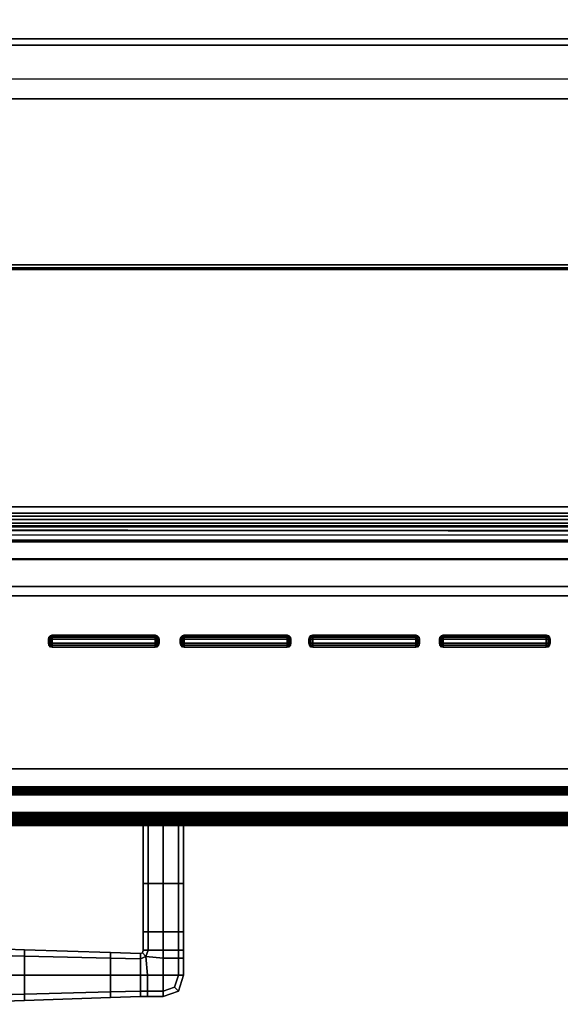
# Model space of a CAD drawing. Extents: x -12.4 to 12.4, y -12.9 to 12.
# Tile 12 of 22: x 2.1 to 5.8, y -12.8 to -6.1. Entities that reach past the tile are written whole.
import ezdxf

# ---------------------------------------------------------------- set-up
doc = ezdxf.new("R2010")
doc.units = 0
for name, color, linetype in [('BUTTON_6', 251, 'CONTINUOUS'), ('BUTTON_7', 251, 'CONTINUOUS'), ('BUTTON_8', 251, 'CONTINUOUS'), ('BUTTON_9', 251, 'CONTINUOUS'), ('DOOR_GASKET', 27, 'CONTINUOUS'), ('FACIA', 7, 'CONTINUOUS'), ('HANDLE', 251, 'CONTINUOUS'), ('KICK', 7, 'CONTINUOUS'), ('SHV878ZD3N_BODY_', 253, 'CONTINUOUS'), ('SHV878ZD3N_DOOR', 251, 'CONTINUOUS')]:
    doc.layers.add(name, color=color, linetype=linetype)

msp = doc.modelspace()

# ---------------------------------------------------------------- linework, layer by layer
at = {"layer": 'BUTTON_6'}
for points in [[(2.3318, -10.3165, 33.5885), (2.3294, -10.3293, 33.589), (2.3266, -10.3293, 33.5776), (2.3294, -10.316, 33.5776)], [(2.3266, -10.3293, 33.5776), (2.3294, -10.3293, 33.589), (2.3294, -10.3575, 33.589), (2.3266, -10.3575, 33.5776)], [(2.3411, -10.306, 33.5885), (2.3318, -10.3165, 33.5885), (2.3294, -10.316, 33.5776), (2.3407, -10.3033, 33.5776)], [(2.3318, -10.3165, 33.5885), (2.3411, -10.3165, 33.5976), (2.3407, -10.3292, 33.5999), (2.3294, -10.3293, 33.589)], [(2.3294, -10.3293, 33.589), (2.3407, -10.3292, 33.5999), (2.3407, -10.3575, 33.5999), (2.3294, -10.3575, 33.589)], [(2.3411, -10.306, 33.5885), (2.3411, -10.3165, 33.5976), (2.3318, -10.3165, 33.5885)], [(2.3411, -10.306, 33.5885), (2.3407, -10.3033, 33.5776), (2.3524, -10.3001, 33.5776), (2.3524, -10.3033, 33.589)], [(2.3411, -10.3165, 33.5976), (2.3524, -10.316, 33.5999), (2.3524, -10.3292, 33.6026), (2.3407, -10.3292, 33.5999)], [(2.3407, -10.3292, 33.5999), (2.3524, -10.3292, 33.6026), (2.3524, -10.3575, 33.6026), (2.3407, -10.3575, 33.5999)], [(2.3411, -10.3165, 33.5976), (2.3411, -10.306, 33.5885), (2.3524, -10.3033, 33.589), (2.3524, -10.316, 33.5999)], [(3.054, -10.3001, 33.5776), (3.054, -10.3033, 33.589), (2.3524, -10.3033, 33.589), (2.3524, -10.3001, 33.5776)], [(3.054, -10.3033, 33.589), (3.054, -10.316, 33.5999), (2.3524, -10.316, 33.5999), (2.3524, -10.3033, 33.589)], [(3.054, -10.316, 33.5999), (3.054, -10.3292, 33.6026), (2.3524, -10.3292, 33.6026), (2.3524, -10.316, 33.5999)], [(3.054, -10.3292, 33.6026), (3.054, -10.3575, 33.6026), (2.3524, -10.3575, 33.6026), (2.3524, -10.3292, 33.6026)], [(3.0652, -10.306, 33.5885), (3.054, -10.3033, 33.589), (3.054, -10.3001, 33.5776), (3.0657, -10.3033, 33.5776)], [(3.0652, -10.306, 33.5885), (3.0652, -10.3165, 33.5976), (3.054, -10.316, 33.5999), (3.054, -10.3033, 33.589)], [(3.0652, -10.3165, 33.5976), (3.0657, -10.3292, 33.5999), (3.054, -10.3292, 33.6026), (3.054, -10.316, 33.5999)], [(3.054, -10.3292, 33.6026), (3.0657, -10.3292, 33.5999), (3.0657, -10.3575, 33.5999), (3.054, -10.3575, 33.6026)], [(3.0745, -10.3165, 33.5885), (3.0652, -10.306, 33.5885), (3.0657, -10.3033, 33.5776), (3.0769, -10.316, 33.5776)], [(3.0652, -10.306, 33.5885), (3.0745, -10.3165, 33.5885), (3.0652, -10.3165, 33.5976)], [(3.0652, -10.3165, 33.5976), (3.0745, -10.3165, 33.5885), (3.0769, -10.3293, 33.589), (3.0657, -10.3292, 33.5999)], [(3.0657, -10.3292, 33.5999), (3.0769, -10.3293, 33.589), (3.0769, -10.3575, 33.589), (3.0657, -10.3575, 33.5999)], [(3.0745, -10.3165, 33.5885), (3.0769, -10.316, 33.5776), (3.0797, -10.3293, 33.5776), (3.0769, -10.3293, 33.589)], [(3.0769, -10.3293, 33.589), (3.0797, -10.3293, 33.5776), (3.0797, -10.3575, 33.5776), (3.0769, -10.3575, 33.589)], [(2.3318, -10.3703, 33.5886), (2.3294, -10.3708, 33.5777), (2.3266, -10.3575, 33.5776), (2.3294, -10.3575, 33.589)], [(2.3411, -10.3703, 33.5976), (2.3318, -10.3703, 33.5886), (2.3294, -10.3575, 33.589), (2.3407, -10.3575, 33.5999)], [(2.3318, -10.3703, 33.5886), (2.3411, -10.3808, 33.5886), (2.3407, -10.3835, 33.5777), (2.3294, -10.3708, 33.5777)], [(2.3318, -10.3703, 33.5886), (2.3411, -10.3703, 33.5976), (2.3411, -10.3808, 33.5886)], [(2.3411, -10.3703, 33.5976), (2.3407, -10.3575, 33.5999), (2.3524, -10.3575, 33.6026), (2.3524, -10.3708, 33.5999)], [(2.3411, -10.3808, 33.5886), (2.3524, -10.3835, 33.589), (2.3524, -10.3867, 33.5777), (2.3407, -10.3835, 33.5777)], [(2.3411, -10.3808, 33.5886), (2.3411, -10.3703, 33.5976), (2.3524, -10.3708, 33.5999), (2.3524, -10.3835, 33.589)], [(3.054, -10.3575, 33.6026), (3.054, -10.3708, 33.5999), (2.3524, -10.3708, 33.5999), (2.3524, -10.3575, 33.6026)], [(3.054, -10.3708, 33.5999), (3.054, -10.3835, 33.589), (2.3524, -10.3835, 33.589), (2.3524, -10.3708, 33.5999)], [(3.054, -10.3835, 33.589), (3.054, -10.3867, 33.5777), (2.3524, -10.3867, 33.5777), (2.3524, -10.3835, 33.589)], [(3.0652, -10.3703, 33.5976), (3.054, -10.3708, 33.5999), (3.054, -10.3575, 33.6026), (3.0657, -10.3575, 33.5999)], [(3.0652, -10.3703, 33.5976), (3.0652, -10.3808, 33.5886), (3.054, -10.3835, 33.589), (3.054, -10.3708, 33.5999)], [(3.0652, -10.3808, 33.5886), (3.0657, -10.3835, 33.5777), (3.054, -10.3867, 33.5777), (3.054, -10.3835, 33.589)], [(3.0745, -10.3703, 33.5886), (3.0652, -10.3703, 33.5976), (3.0657, -10.3575, 33.5999), (3.0769, -10.3575, 33.589)], [(3.0652, -10.3808, 33.5886), (3.0745, -10.3703, 33.5886), (3.0769, -10.3708, 33.5777), (3.0657, -10.3835, 33.5777)], [(3.0745, -10.3703, 33.5886), (3.0652, -10.3808, 33.5886), (3.0652, -10.3703, 33.5976)], [(3.0745, -10.3703, 33.5886), (3.0769, -10.3575, 33.589), (3.0797, -10.3575, 33.5776), (3.0769, -10.3708, 33.5777)]]:
    msp.add_3dface(points, dxfattribs=at)
at = {"layer": 'BUTTON_7'}
for points in [[(3.2297, -10.3165, 33.5885), (3.2273, -10.3293, 33.589), (3.2245, -10.3293, 33.5776), (3.2273, -10.316, 33.5776)], [(3.2245, -10.3293, 33.5776), (3.2273, -10.3293, 33.589), (3.2273, -10.3575, 33.589), (3.2245, -10.3575, 33.5776)], [(3.239, -10.306, 33.5885), (3.2297, -10.3165, 33.5885), (3.2273, -10.316, 33.5776), (3.2385, -10.3033, 33.5776)], [(3.2297, -10.3165, 33.5885), (3.239, -10.3165, 33.5976), (3.2385, -10.3292, 33.5999), (3.2273, -10.3293, 33.589)], [(3.2273, -10.3293, 33.589), (3.2385, -10.3292, 33.5999), (3.2385, -10.3575, 33.5999), (3.2273, -10.3575, 33.589)], [(3.239, -10.306, 33.5885), (3.239, -10.3165, 33.5976), (3.2297, -10.3165, 33.5885)], [(3.239, -10.306, 33.5885), (3.2385, -10.3033, 33.5776), (3.2502, -10.3001, 33.5776), (3.2502, -10.3033, 33.589)], [(3.239, -10.3165, 33.5976), (3.2502, -10.316, 33.5999), (3.2502, -10.3292, 33.6026), (3.2385, -10.3292, 33.5999)], [(3.2385, -10.3292, 33.5999), (3.2502, -10.3292, 33.6026), (3.2502, -10.3575, 33.6026), (3.2385, -10.3575, 33.5999)], [(3.239, -10.3165, 33.5976), (3.239, -10.306, 33.5885), (3.2502, -10.3033, 33.589), (3.2502, -10.316, 33.5999)], [(3.9518, -10.3001, 33.5776), (3.9518, -10.3033, 33.589), (3.2502, -10.3033, 33.589), (3.2502, -10.3001, 33.5776)], [(3.9518, -10.3033, 33.589), (3.9518, -10.316, 33.5999), (3.2502, -10.316, 33.5999), (3.2502, -10.3033, 33.589)], [(3.9518, -10.316, 33.5999), (3.9518, -10.3292, 33.6026), (3.2502, -10.3292, 33.6026), (3.2502, -10.316, 33.5999)], [(3.9518, -10.3292, 33.6026), (3.9518, -10.3575, 33.6026), (3.2502, -10.3575, 33.6026), (3.2502, -10.3292, 33.6026)], [(3.9631, -10.306, 33.5885), (3.9518, -10.3033, 33.589), (3.9518, -10.3001, 33.5776), (3.9635, -10.3033, 33.5776)], [(3.9631, -10.306, 33.5885), (3.9631, -10.3165, 33.5976), (3.9518, -10.316, 33.5999), (3.9518, -10.3033, 33.589)], [(3.9631, -10.3165, 33.5976), (3.9635, -10.3292, 33.5999), (3.9518, -10.3292, 33.6026), (3.9518, -10.316, 33.5999)], [(3.9518, -10.3292, 33.6026), (3.9635, -10.3292, 33.5999), (3.9635, -10.3575, 33.5999), (3.9518, -10.3575, 33.6026)], [(3.9724, -10.3165, 33.5885), (3.9631, -10.306, 33.5885), (3.9635, -10.3033, 33.5776), (3.9747, -10.316, 33.5776)], [(3.9631, -10.306, 33.5885), (3.9724, -10.3165, 33.5885), (3.9631, -10.3165, 33.5976)], [(3.9631, -10.3165, 33.5976), (3.9724, -10.3165, 33.5885), (3.9747, -10.3293, 33.589), (3.9635, -10.3292, 33.5999)], [(3.9635, -10.3292, 33.5999), (3.9747, -10.3293, 33.589), (3.9747, -10.3575, 33.589), (3.9635, -10.3575, 33.5999)], [(3.9724, -10.3165, 33.5885), (3.9747, -10.316, 33.5776), (3.9776, -10.3293, 33.5776), (3.9747, -10.3293, 33.589)], [(3.9747, -10.3293, 33.589), (3.9776, -10.3293, 33.5776), (3.9776, -10.3575, 33.5776), (3.9747, -10.3575, 33.589)], [(3.2297, -10.3703, 33.5886), (3.2273, -10.3708, 33.5777), (3.2245, -10.3575, 33.5776), (3.2273, -10.3575, 33.589)], [(3.239, -10.3703, 33.5976), (3.2297, -10.3703, 33.5886), (3.2273, -10.3575, 33.589), (3.2385, -10.3575, 33.5999)], [(3.2297, -10.3703, 33.5886), (3.239, -10.3808, 33.5886), (3.2385, -10.3835, 33.5777), (3.2273, -10.3708, 33.5777)], [(3.2297, -10.3703, 33.5886), (3.239, -10.3703, 33.5976), (3.239, -10.3808, 33.5886)], [(3.239, -10.3703, 33.5976), (3.2385, -10.3575, 33.5999), (3.2502, -10.3575, 33.6026), (3.2502, -10.3708, 33.5999)], [(3.239, -10.3808, 33.5886), (3.2502, -10.3835, 33.589), (3.2502, -10.3867, 33.5777), (3.2385, -10.3835, 33.5777)], [(3.239, -10.3808, 33.5886), (3.239, -10.3703, 33.5976), (3.2502, -10.3708, 33.5999), (3.2502, -10.3835, 33.589)], [(3.9518, -10.3575, 33.6026), (3.9518, -10.3708, 33.5999), (3.2502, -10.3708, 33.5999), (3.2502, -10.3575, 33.6026)], [(3.9518, -10.3708, 33.5999), (3.9518, -10.3835, 33.589), (3.2502, -10.3835, 33.589), (3.2502, -10.3708, 33.5999)], [(3.9518, -10.3835, 33.589), (3.9518, -10.3867, 33.5777), (3.2502, -10.3867, 33.5777), (3.2502, -10.3835, 33.589)], [(3.9631, -10.3703, 33.5976), (3.9518, -10.3708, 33.5999), (3.9518, -10.3575, 33.6026), (3.9635, -10.3575, 33.5999)], [(3.9631, -10.3703, 33.5976), (3.9631, -10.3808, 33.5886), (3.9518, -10.3835, 33.589), (3.9518, -10.3708, 33.5999)], [(3.9631, -10.3808, 33.5886), (3.9635, -10.3835, 33.5777), (3.9518, -10.3867, 33.5777), (3.9518, -10.3835, 33.589)], [(3.9724, -10.3703, 33.5886), (3.9631, -10.3703, 33.5976), (3.9635, -10.3575, 33.5999), (3.9747, -10.3575, 33.589)], [(3.9631, -10.3808, 33.5886), (3.9724, -10.3703, 33.5886), (3.9747, -10.3708, 33.5777), (3.9635, -10.3835, 33.5777)], [(3.9724, -10.3703, 33.5886), (3.9631, -10.3808, 33.5886), (3.9631, -10.3703, 33.5976)], [(3.9724, -10.3703, 33.5886), (3.9747, -10.3575, 33.589), (3.9776, -10.3575, 33.5776), (3.9747, -10.3708, 33.5777)]]:
    msp.add_3dface(points, dxfattribs=at)
at = {"layer": 'BUTTON_8'}
for points in [[(4.1061, -10.3165, 33.5885), (4.1037, -10.3293, 33.589), (4.1009, -10.3293, 33.5776), (4.1037, -10.316, 33.5776)], [(4.1009, -10.3293, 33.5776), (4.1037, -10.3293, 33.589), (4.1037, -10.3575, 33.589), (4.1009, -10.3575, 33.5776)], [(4.1154, -10.306, 33.5885), (4.1061, -10.3165, 33.5885), (4.1037, -10.316, 33.5776), (4.1149, -10.3033, 33.5776)], [(4.1061, -10.3165, 33.5885), (4.1154, -10.3165, 33.5976), (4.1149, -10.3292, 33.5999), (4.1037, -10.3293, 33.589)], [(4.1037, -10.3293, 33.589), (4.1149, -10.3292, 33.5999), (4.1149, -10.3575, 33.5999), (4.1037, -10.3575, 33.589)], [(4.1154, -10.306, 33.5885), (4.1154, -10.3165, 33.5976), (4.1061, -10.3165, 33.5885)], [(4.1154, -10.306, 33.5885), (4.1149, -10.3033, 33.5776), (4.1266, -10.3001, 33.5776), (4.1266, -10.3033, 33.589)], [(4.1154, -10.3165, 33.5976), (4.1266, -10.316, 33.5999), (4.1266, -10.3292, 33.6026), (4.1149, -10.3292, 33.5999)], [(4.1149, -10.3292, 33.5999), (4.1266, -10.3292, 33.6026), (4.1266, -10.3575, 33.6026), (4.1149, -10.3575, 33.5999)], [(4.1154, -10.3165, 33.5976), (4.1154, -10.306, 33.5885), (4.1266, -10.3033, 33.589), (4.1266, -10.316, 33.5999)], [(4.8283, -10.3001, 33.5776), (4.8283, -10.3033, 33.589), (4.1266, -10.3033, 33.589), (4.1266, -10.3001, 33.5776)], [(4.8283, -10.3033, 33.589), (4.8283, -10.316, 33.5999), (4.1266, -10.316, 33.5999), (4.1266, -10.3033, 33.589)], [(4.8283, -10.316, 33.5999), (4.8283, -10.3292, 33.6026), (4.1266, -10.3292, 33.6026), (4.1266, -10.316, 33.5999)], [(4.8283, -10.3292, 33.6026), (4.8283, -10.3575, 33.6026), (4.1266, -10.3575, 33.6026), (4.1266, -10.3292, 33.6026)], [(4.8395, -10.306, 33.5885), (4.8283, -10.3033, 33.589), (4.8283, -10.3001, 33.5776), (4.84, -10.3033, 33.5776)], [(4.8395, -10.306, 33.5885), (4.8395, -10.3165, 33.5976), (4.8283, -10.316, 33.5999), (4.8283, -10.3033, 33.589)], [(4.8395, -10.3165, 33.5976), (4.84, -10.3292, 33.5999), (4.8283, -10.3292, 33.6026), (4.8283, -10.316, 33.5999)], [(4.8283, -10.3292, 33.6026), (4.84, -10.3292, 33.5999), (4.84, -10.3575, 33.5999), (4.8283, -10.3575, 33.6026)], [(4.8488, -10.3165, 33.5885), (4.8395, -10.306, 33.5885), (4.84, -10.3033, 33.5776), (4.8512, -10.316, 33.5776)], [(4.8395, -10.306, 33.5885), (4.8488, -10.3165, 33.5885), (4.8395, -10.3165, 33.5976)], [(4.8395, -10.3165, 33.5976), (4.8488, -10.3165, 33.5885), (4.8512, -10.3293, 33.589), (4.84, -10.3292, 33.5999)], [(4.84, -10.3292, 33.5999), (4.8512, -10.3293, 33.589), (4.8512, -10.3575, 33.589), (4.84, -10.3575, 33.5999)], [(4.8488, -10.3165, 33.5885), (4.8512, -10.316, 33.5776), (4.854, -10.3293, 33.5776), (4.8512, -10.3293, 33.589)], [(4.8512, -10.3293, 33.589), (4.854, -10.3293, 33.5776), (4.854, -10.3575, 33.5776), (4.8512, -10.3575, 33.589)], [(4.1061, -10.3703, 33.5886), (4.1037, -10.3708, 33.5777), (4.1009, -10.3575, 33.5776), (4.1037, -10.3575, 33.589)], [(4.1154, -10.3703, 33.5976), (4.1061, -10.3703, 33.5886), (4.1037, -10.3575, 33.589), (4.1149, -10.3575, 33.5999)], [(4.1061, -10.3703, 33.5886), (4.1154, -10.3808, 33.5886), (4.1149, -10.3835, 33.5777), (4.1037, -10.3708, 33.5777)], [(4.1061, -10.3703, 33.5886), (4.1154, -10.3703, 33.5976), (4.1154, -10.3808, 33.5886)], [(4.1154, -10.3703, 33.5976), (4.1149, -10.3575, 33.5999), (4.1266, -10.3575, 33.6026), (4.1266, -10.3708, 33.5999)], [(4.1154, -10.3808, 33.5886), (4.1266, -10.3835, 33.589), (4.1266, -10.3867, 33.5777), (4.1149, -10.3835, 33.5777)], [(4.1154, -10.3808, 33.5886), (4.1154, -10.3703, 33.5976), (4.1266, -10.3708, 33.5999), (4.1266, -10.3835, 33.589)], [(4.8283, -10.3575, 33.6026), (4.8283, -10.3708, 33.5999), (4.1266, -10.3708, 33.5999), (4.1266, -10.3575, 33.6026)], [(4.8283, -10.3708, 33.5999), (4.8283, -10.3835, 33.589), (4.1266, -10.3835, 33.589), (4.1266, -10.3708, 33.5999)], [(4.8283, -10.3835, 33.589), (4.8283, -10.3867, 33.5777), (4.1266, -10.3867, 33.5777), (4.1266, -10.3835, 33.589)], [(4.8395, -10.3703, 33.5976), (4.8283, -10.3708, 33.5999), (4.8283, -10.3575, 33.6026), (4.84, -10.3575, 33.5999)], [(4.8395, -10.3703, 33.5976), (4.8395, -10.3808, 33.5886), (4.8283, -10.3835, 33.589), (4.8283, -10.3708, 33.5999)], [(4.8395, -10.3808, 33.5886), (4.84, -10.3835, 33.5777), (4.8283, -10.3867, 33.5777), (4.8283, -10.3835, 33.589)], [(4.8488, -10.3703, 33.5886), (4.8395, -10.3703, 33.5976), (4.84, -10.3575, 33.5999), (4.8512, -10.3575, 33.589)], [(4.8395, -10.3808, 33.5886), (4.8488, -10.3703, 33.5886), (4.8512, -10.3708, 33.5777), (4.84, -10.3835, 33.5777)], [(4.8488, -10.3703, 33.5886), (4.8395, -10.3808, 33.5886), (4.8395, -10.3703, 33.5976)], [(4.8488, -10.3703, 33.5886), (4.8512, -10.3575, 33.589), (4.854, -10.3575, 33.5776), (4.8512, -10.3708, 33.5777)]]:
    msp.add_3dface(points, dxfattribs=at)
at = {"layer": 'BUTTON_9'}
for points in [[(4.996, -10.3165, 33.5885), (4.9936, -10.3293, 33.589), (4.9908, -10.3293, 33.5776), (4.9936, -10.316, 33.5776)], [(4.9908, -10.3293, 33.5776), (4.9936, -10.3293, 33.589), (4.9936, -10.3575, 33.589), (4.9908, -10.3575, 33.5776)], [(5.0053, -10.306, 33.5885), (4.996, -10.3165, 33.5885), (4.9936, -10.316, 33.5776), (5.0048, -10.3033, 33.5776)], [(4.996, -10.3165, 33.5885), (5.0053, -10.3165, 33.5976), (5.0048, -10.3292, 33.5999), (4.9936, -10.3293, 33.589)], [(4.9936, -10.3293, 33.589), (5.0048, -10.3292, 33.5999), (5.0048, -10.3575, 33.5999), (4.9936, -10.3575, 33.589)], [(5.0053, -10.306, 33.5885), (5.0053, -10.3165, 33.5976), (4.996, -10.3165, 33.5885)], [(5.0053, -10.306, 33.5885), (5.0048, -10.3033, 33.5776), (5.0165, -10.3001, 33.5776), (5.0165, -10.3033, 33.589)], [(5.0053, -10.3165, 33.5976), (5.0165, -10.316, 33.5999), (5.0165, -10.3292, 33.6026), (5.0048, -10.3292, 33.5999)], [(5.0048, -10.3292, 33.5999), (5.0165, -10.3292, 33.6026), (5.0165, -10.3575, 33.6026), (5.0048, -10.3575, 33.5999)], [(5.0053, -10.3165, 33.5976), (5.0053, -10.306, 33.5885), (5.0165, -10.3033, 33.589), (5.0165, -10.316, 33.5999)], [(5.7182, -10.3001, 33.5776), (5.7182, -10.3033, 33.589), (5.0165, -10.3033, 33.589), (5.0165, -10.3001, 33.5776)], [(5.7182, -10.3033, 33.589), (5.7182, -10.316, 33.5999), (5.0165, -10.316, 33.5999), (5.0165, -10.3033, 33.589)], [(5.7182, -10.316, 33.5999), (5.7182, -10.3292, 33.6026), (5.0165, -10.3292, 33.6026), (5.0165, -10.316, 33.5999)], [(5.7182, -10.3292, 33.6026), (5.7182, -10.3575, 33.6026), (5.0165, -10.3575, 33.6026), (5.0165, -10.3292, 33.6026)], [(5.7294, -10.306, 33.5885), (5.7182, -10.3033, 33.589), (5.7182, -10.3001, 33.5776), (5.7299, -10.3033, 33.5776)], [(5.7294, -10.306, 33.5885), (5.7294, -10.3165, 33.5976), (5.7182, -10.316, 33.5999), (5.7182, -10.3033, 33.589)], [(5.7294, -10.3165, 33.5976), (5.7299, -10.3292, 33.5999), (5.7182, -10.3292, 33.6026), (5.7182, -10.316, 33.5999)], [(5.7182, -10.3292, 33.6026), (5.7299, -10.3292, 33.5999), (5.7299, -10.3575, 33.5999), (5.7182, -10.3575, 33.6026)], [(5.7387, -10.3165, 33.5885), (5.7294, -10.306, 33.5885), (5.7299, -10.3033, 33.5776), (5.7411, -10.316, 33.5776)], [(5.7294, -10.306, 33.5885), (5.7387, -10.3165, 33.5885), (5.7294, -10.3165, 33.5976)], [(5.7294, -10.3165, 33.5976), (5.7387, -10.3165, 33.5885), (5.7411, -10.3293, 33.589), (5.7299, -10.3292, 33.5999)], [(5.7299, -10.3292, 33.5999), (5.7411, -10.3293, 33.589), (5.7411, -10.3575, 33.589), (5.7299, -10.3575, 33.5999)], [(5.7387, -10.3165, 33.5885), (5.7411, -10.316, 33.5776), (5.7439, -10.3293, 33.5776), (5.7411, -10.3293, 33.589)], [(5.7411, -10.3293, 33.589), (5.7439, -10.3293, 33.5776), (5.7439, -10.3575, 33.5776), (5.7411, -10.3575, 33.589)], [(4.996, -10.3703, 33.5886), (4.9936, -10.3708, 33.5777), (4.9908, -10.3575, 33.5776), (4.9936, -10.3575, 33.589)], [(5.0053, -10.3703, 33.5976), (4.996, -10.3703, 33.5886), (4.9936, -10.3575, 33.589), (5.0048, -10.3575, 33.5999)], [(4.996, -10.3703, 33.5886), (5.0053, -10.3808, 33.5886), (5.0048, -10.3835, 33.5777), (4.9936, -10.3708, 33.5777)], [(4.996, -10.3703, 33.5886), (5.0053, -10.3703, 33.5976), (5.0053, -10.3808, 33.5886)], [(5.0053, -10.3703, 33.5976), (5.0048, -10.3575, 33.5999), (5.0165, -10.3575, 33.6026), (5.0165, -10.3708, 33.5999)], [(5.0053, -10.3808, 33.5886), (5.0165, -10.3835, 33.589), (5.0165, -10.3867, 33.5777), (5.0048, -10.3835, 33.5777)], [(5.0053, -10.3808, 33.5886), (5.0053, -10.3703, 33.5976), (5.0165, -10.3708, 33.5999), (5.0165, -10.3835, 33.589)], [(5.7182, -10.3575, 33.6026), (5.7182, -10.3708, 33.5999), (5.0165, -10.3708, 33.5999), (5.0165, -10.3575, 33.6026)], [(5.7182, -10.3708, 33.5999), (5.7182, -10.3835, 33.589), (5.0165, -10.3835, 33.589), (5.0165, -10.3708, 33.5999)], [(5.7182, -10.3835, 33.589), (5.7182, -10.3867, 33.5777), (5.0165, -10.3867, 33.5777), (5.0165, -10.3835, 33.589)], [(5.7294, -10.3703, 33.5976), (5.7182, -10.3708, 33.5999), (5.7182, -10.3575, 33.6026), (5.7299, -10.3575, 33.5999)], [(5.7294, -10.3703, 33.5976), (5.7294, -10.3808, 33.5886), (5.7182, -10.3835, 33.589), (5.7182, -10.3708, 33.5999)], [(5.7294, -10.3808, 33.5886), (5.7299, -10.3835, 33.5777), (5.7182, -10.3867, 33.5777), (5.7182, -10.3835, 33.589)], [(5.7387, -10.3703, 33.5886), (5.7294, -10.3703, 33.5976), (5.7299, -10.3575, 33.5999), (5.7411, -10.3575, 33.589)], [(5.7294, -10.3808, 33.5886), (5.7387, -10.3703, 33.5886), (5.7411, -10.3708, 33.5777), (5.7299, -10.3835, 33.5777)], [(5.7387, -10.3703, 33.5886), (5.7294, -10.3808, 33.5886), (5.7294, -10.3703, 33.5976)], [(5.7387, -10.3703, 33.5886), (5.7411, -10.3575, 33.589), (5.7439, -10.3575, 33.5776), (5.7411, -10.3708, 33.5777)]]:
    msp.add_3dface(points, dxfattribs=at)
at = {"layer": 'DOOR_GASKET'}
for points in [[(11.6124, -9.4702, 6.226), (11.6133, -9.4278, 33.6901), (-11.6158, -9.4278, 33.6901), (-11.6151, -9.4702, 6.226)], [(11.3351, -9.4905, 33.6901), (-11.3336, -9.4907, 33.6901), (-11.6158, -9.4278, 33.6901), (11.6133, -9.4278, 33.6901)], [(11.5982, -9.6191, 6.226), (11.6124, -9.4702, 6.226), (-11.6151, -9.4702, 6.226), (-11.6043, -9.6188, 6.226)], [(11.3351, -9.4905, 33.6901), (11.3351, -9.5137, 33.7208), (-11.3336, -9.5138, 33.7208), (-11.3336, -9.4907, 33.6901)], [(11.3351, -9.5137, 33.7208), (11.3351, -9.5627, 33.9723), (-11.3336, -9.5629, 33.9723), (-11.3336, -9.5138, 33.7208)], [(11.5988, -9.6543, 33.6901), (-11.6013, -9.6543, 33.6901), (-11.3336, -9.5566, 33.6901), (11.6024, -9.6054, 33.6901)], [(11.3349, -9.5392, 33.7208), (11.3349, -9.5564, 33.6901), (-11.3336, -9.5566, 33.6901), (-11.3336, -9.5393, 33.7208)], [(-11.3336, -9.5393, 33.7208), (-11.3336, -9.5883, 33.9723), (11.3349, -9.5882, 33.9723), (11.3349, -9.5392, 33.7208)], [(11.3349, -9.5564, 33.6901), (11.6024, -9.6054, 33.6901), (-11.3336, -9.5566, 33.6901)], [(11.3349, -9.5882, 33.9723), (-11.3336, -9.5883, 33.9723), (-11.3336, -9.5629, 33.9723), (11.3351, -9.5627, 33.9723)], [(-11.6006, -9.6658, 6.2261), (11.5934, -9.6658, 6.2261), (11.5982, -9.6191, 6.226), (-11.6043, -9.6188, 6.226)], [(-11.6013, -9.6543, 33.6901), (11.5988, -9.6543, 33.6901), (11.1602, -9.6545, 33.2009), (-11.1624, -9.6545, 33.2009)], [(11.1556, -9.6658, 6.3214), (11.5934, -9.6658, 6.2261), (-11.6006, -9.6658, 6.2261), (-11.1624, -9.6658, 6.3214)], [(11.1602, -9.6545, 33.2009), (11.1747, -9.7817, 33.2), (-11.1768, -9.7817, 33.2), (-11.1624, -9.6545, 33.2009)], [(-11.1624, -9.6658, 6.3214), (-11.1768, -9.7854, 6.3214), (11.1657, -9.7854, 6.3214), (11.1556, -9.6658, 6.3214)], [(11.6148, -9.7817, 33.6891), (11.6148, -9.9696, 33.6891), (-11.6168, -9.9696, 33.6891), (-11.6168, -9.7817, 33.6891)], [(11.1747, -9.7817, 33.2), (11.6148, -9.7817, 33.6891), (-11.6168, -9.7817, 33.6891), (-11.1768, -9.7817, 33.2)], [(-11.6168, -9.7854, 6.3214), (-11.6168, -9.9696, 6.3214), (11.5998, -9.9696, 6.3214), (11.6055, -9.7846, 6.3214)], [(-11.1768, -9.7854, 6.3214), (-11.6168, -9.7854, 6.3214), (11.6055, -9.7846, 6.3214), (11.1657, -9.7854, 6.3214)], [(-11.6168, -9.9696, 33.6891), (11.6148, -9.9696, 33.6891), (11.5998, -9.9696, 6.3214), (-11.6168, -9.9696, 6.3214)]]:
    msp.add_3dface(points, dxfattribs=at)
at = {"layer": 'FACIA'}
for points in [[(-8.7051, -11.5497, 6.2587), (8.7051, -11.5497, 6.2587), (8.7051, -11.2126, 6.2583), (-8.7051, -11.2126, 6.2583)], [(-8.7051, -11.5109, 33.5544), (-8.7051, -11.2126, 33.5541), (8.7051, -11.2126, 33.5541), (8.7051, -11.5109, 33.5544)], [(8.7051, -11.2126, 33.5541), (-8.7051, -11.2126, 33.5541), (-8.7051, -11.2126, 6.2583), (8.7051, -11.2126, 6.2583)], [(-8.488, -11.3423, 30.5602), (-8.4998, -11.35, 30.5724), (8.4998, -11.35, 30.5724), (8.488, -11.3423, 30.5602)], [(-8.4739, -11.3375, 30.5471), (-8.488, -11.3423, 30.5602), (8.488, -11.3423, 30.5602), (8.4739, -11.3375, 30.5471)], [(-8.4576, -11.3358, 30.5331), (-8.4739, -11.3375, 30.5471), (8.4739, -11.3375, 30.5471), (8.4576, -11.3358, 30.5331)], [(-8.4397, -11.3372, 30.5189), (-8.4576, -11.3358, 30.5331), (8.4576, -11.3358, 30.5331), (8.4397, -11.3372, 30.5189)], [(-8.4207, -11.3417, 30.5048), (-8.4397, -11.3372, 30.5189), (8.4397, -11.3372, 30.5189), (8.4207, -11.3417, 30.5048)], [(-7.9327, -11.5511, 30.0171), (-8.4207, -11.3417, 30.5048), (8.4207, -11.3417, 30.5048), (7.9327, -11.5511, 30.0171)], [(-8.5085, -11.3603, 30.5829), (-8.6594, -11.5263, 30.7224), (8.6594, -11.5263, 30.7224), (8.5085, -11.3603, 30.5829)], [(-8.6594, -11.5571, 9.0908), (-8.5085, -11.3912, 9.2297), (8.5085, -11.3912, 9.2297), (8.6594, -11.5571, 9.0908)], [(-8.4998, -11.35, 30.5724), (-8.5085, -11.3603, 30.5829), (8.5085, -11.3603, 30.5829), (8.4998, -11.35, 30.5724)], [(-8.5085, -11.3912, 9.2297), (-8.4998, -11.3809, 9.2402), (8.4998, -11.3809, 9.2402), (8.5085, -11.3912, 9.2297)], [(-8.4998, -11.3809, 9.2402), (-8.488, -11.3731, 9.2524), (8.488, -11.3731, 9.2524), (8.4998, -11.3809, 9.2402)], [(-8.488, -11.3731, 9.2524), (-8.4739, -11.3683, 9.2655), (8.4739, -11.3683, 9.2655), (8.488, -11.3731, 9.2524)], [(-8.4739, -11.3683, 9.2655), (-8.4576, -11.3666, 9.2794), (8.4576, -11.3666, 9.2794), (8.4739, -11.3683, 9.2655)], [(-8.4576, -11.3666, 9.2794), (-8.4397, -11.368, 9.2936), (8.4397, -11.368, 9.2936), (8.4576, -11.3666, 9.2794)], [(-8.4397, -11.368, 9.2936), (-8.4207, -11.3724, 9.3078), (8.4207, -11.3724, 9.3078), (8.4397, -11.368, 9.2936)], [(-8.4207, -11.3724, 9.3078), (-7.9327, -11.5804, 9.7961), (7.9327, -11.5804, 9.7961), (8.4207, -11.3724, 9.3078)], [(-8.7051, -11.5238, 33.5527), (-8.7051, -11.5109, 33.5544), (8.7051, -11.5109, 33.5544), (8.7051, -11.5238, 33.5527)], [(-8.7051, -11.536, 33.5477), (-8.7051, -11.5238, 33.5527), (8.7051, -11.5238, 33.5527), (8.7051, -11.536, 33.5477)], [(-8.7051, -11.5463, 33.5398), (-8.7051, -11.536, 33.5477), (8.7051, -11.536, 33.5477), (8.7051, -11.5463, 33.5398)], [(-8.7051, -11.5542, 33.5295), (-8.7051, -11.5463, 33.5398), (8.7051, -11.5463, 33.5398), (8.7051, -11.5542, 33.5295)], [(-8.6837, -11.5458, 30.7455), (-8.6928, -11.5539, 30.7593), (8.6928, -11.5539, 30.7593), (8.6837, -11.5458, 30.7455)], [(-8.6724, -11.5363, 30.733), (-8.6837, -11.5458, 30.7455), (8.6837, -11.5458, 30.7455), (8.6724, -11.5363, 30.733)], [(-8.6594, -11.5263, 30.7224), (-8.6724, -11.5363, 30.733), (8.6724, -11.5363, 30.733), (8.6594, -11.5263, 30.7224)], [(-8.7051, -11.5497, 6.2587), (-8.7051, -11.5626, 6.2604), (8.7051, -11.5626, 6.2604), (8.7051, -11.5497, 6.2587)], [(-8.7051, -11.5593, 33.5173), (-8.7051, -11.5542, 33.5295), (8.7051, -11.5542, 33.5295), (8.7051, -11.5593, 33.5173)], [(-8.7051, -11.561, 33.5045), (-8.7051, -11.5593, 33.5173), (8.7051, -11.5593, 33.5173), (8.7051, -11.561, 33.5045)], [(-8.7051, -11.561, 33.5045), (8.7051, -11.561, 33.5045), (8.7051, -11.5648, 30.8045), (-8.7051, -11.5648, 30.8045)], [(-8.7051, -11.5626, 6.2604), (-8.7051, -11.5748, 6.2654), (8.7051, -11.5748, 6.2654), (8.7051, -11.5626, 6.2604)], [(-8.7037, -11.5637, 30.7894), (-8.7051, -11.5648, 30.8045), (8.7051, -11.5648, 30.8045), (8.7037, -11.5637, 30.7894)], [(-8.7051, -11.5748, 6.2654), (-8.7051, -11.585, 6.2734), (8.7051, -11.585, 6.2734), (8.7051, -11.5748, 6.2654)], [(-8.7051, -11.585, 6.2734), (-8.7051, -11.5929, 6.2837), (8.7051, -11.5929, 6.2837), (8.7051, -11.585, 6.2734)], [(-8.7051, -11.5929, 6.2837), (-8.7051, -11.598, 6.2959), (8.7051, -11.598, 6.2959), (8.7051, -11.5929, 6.2837)], [(-8.7051, -11.5958, 9.0087), (-8.7037, -11.5946, 9.0238), (8.7037, -11.5946, 9.0238), (8.7051, -11.5958, 9.0087)], [(-8.7051, -11.5958, 9.0087), (8.7051, -11.5958, 9.0087), (8.7051, -11.5996, 6.3087), (-8.7051, -11.5996, 6.3087)], [(-8.7051, -11.598, 6.2959), (-8.7051, -11.5996, 6.3087), (8.7051, -11.5996, 6.3087), (8.7051, -11.598, 6.2959)], [(-8.6995, -11.5601, 30.774), (-8.7037, -11.5637, 30.7894), (8.7037, -11.5637, 30.7894), (8.6995, -11.5601, 30.774)], [(-8.7037, -11.5946, 9.0238), (-8.6995, -11.591, 9.0392), (8.6995, -11.591, 9.0392), (8.7037, -11.5946, 9.0238)], [(-8.6928, -11.5539, 30.7593), (-8.6995, -11.5601, 30.774), (8.6995, -11.5601, 30.774), (8.6928, -11.5539, 30.7593)], [(-8.6995, -11.591, 9.0392), (-8.6928, -11.5848, 9.0539), (8.6928, -11.5848, 9.0539), (8.6995, -11.591, 9.0392)], [(-8.6928, -11.5848, 9.0539), (-8.6837, -11.5767, 9.0677), (8.6837, -11.5767, 9.0677), (8.6928, -11.5848, 9.0539)], [(-8.6837, -11.5767, 9.0677), (-8.6724, -11.5671, 9.0802), (8.6724, -11.5671, 9.0802), (8.6837, -11.5767, 9.0677)], [(-8.6724, -11.5671, 9.0802), (-8.6594, -11.5571, 9.0908), (8.6594, -11.5571, 9.0908), (8.6724, -11.5671, 9.0802)], [(-7.9243, -11.557, 30.0019), (-7.9327, -11.5511, 30.0171), (7.9327, -11.5511, 30.0171), (7.9243, -11.557, 30.0019)], [(-7.9327, -11.5804, 9.7961), (-7.9243, -11.5862, 9.8113), (7.9243, -11.5862, 9.8113), (7.9327, -11.5804, 9.7961)], [(-7.9173, -11.5619, 29.9862), (-7.9243, -11.557, 30.0019), (7.9243, -11.557, 30.0019), (7.9173, -11.5619, 29.9862)], [(-7.9243, -11.5862, 9.8113), (-7.9173, -11.5911, 9.827), (7.9173, -11.5911, 9.827), (7.9243, -11.5862, 9.8113)], [(-7.9118, -11.5658, 29.9701), (-7.9173, -11.5619, 29.9862), (7.9173, -11.5619, 29.9862), (7.9118, -11.5658, 29.9701)], [(-7.9173, -11.5911, 9.827), (-7.9118, -11.595, 9.8431), (7.9118, -11.595, 9.8431), (7.9173, -11.5911, 9.827)], [(-7.9078, -11.5686, 29.9538), (-7.9118, -11.5658, 29.9701), (7.9118, -11.5658, 29.9701), (7.9078, -11.5686, 29.9538)], [(-7.9118, -11.595, 9.8431), (-7.9078, -11.5977, 9.8595), (7.9078, -11.5977, 9.8595), (7.9118, -11.595, 9.8431)], [(-7.9054, -11.5703, 29.9373), (-7.9078, -11.5686, 29.9538), (7.9078, -11.5686, 29.9538), (7.9054, -11.5703, 29.9373)], [(-7.9078, -11.5977, 9.8595), (-7.9054, -11.5994, 9.8759), (7.9054, -11.5994, 9.8759), (7.9078, -11.5977, 9.8595)], [(-7.9046, -11.5709, 29.9211), (-7.9054, -11.5703, 29.9373), (7.9054, -11.5703, 29.9373), (7.9046, -11.5709, 29.9211)], [(-7.9054, -11.5994, 9.8759), (-7.9046, -11.5999, 9.8921), (7.9046, -11.5999, 9.8921), (7.9054, -11.5994, 9.8759)], [(-7.9046, -11.5999, 9.8921), (-7.9046, -11.5709, 29.9211), (7.9046, -11.5709, 29.9211), (7.9046, -11.5999, 9.8921)]]:
    msp.add_3dface(points, dxfattribs=at)
at = {"layer": 'HANDLE'}
for points in [[(3.0056, -11.5628, 32.1061), (2.9712, -11.5628, 32.221), (2.9712, -11.9959, 32.221), (3.0056, -11.9959, 32.1061)], [(3.0056, -11.5628, 32.3359), (3.0056, -11.9959, 32.3359), (2.9712, -11.9959, 32.221), (2.9712, -11.5628, 32.221)], [(3.0056, -11.5628, 32.1061), (3.0056, -11.9959, 32.1061), (3.1087, -11.9959, 32.0678), (3.1087, -11.5628, 32.0678)], [(3.0056, -11.5628, 32.3359), (3.1087, -11.5628, 32.3742), (3.1087, -11.9959, 32.3742), (3.0056, -11.9959, 32.3359)], [(3.2118, -11.5628, 32.1061), (3.1087, -11.5628, 32.0678), (3.1087, -11.9959, 32.0678), (3.2118, -11.9959, 32.1061)], [(3.2118, -11.5628, 32.3359), (3.2118, -11.9959, 32.3359), (3.1087, -11.9959, 32.3742), (3.1087, -11.5628, 32.3742)], [(3.2118, -11.5628, 32.3359), (3.2462, -11.5628, 32.221), (3.2462, -11.9959, 32.221), (3.2118, -11.9959, 32.3359)], [(3.2118, -11.5628, 32.1061), (3.2118, -11.9959, 32.1061), (3.2462, -11.9959, 32.221), (3.2462, -11.5628, 32.221)], [(3.0056, -12.3262, 32.3359), (2.9712, -12.3262, 32.221), (2.9712, -11.9959, 32.221), (3.0056, -11.9959, 32.3359)], [(3.0056, -12.3262, 32.1061), (3.0056, -11.9959, 32.1061), (2.9712, -11.9959, 32.221), (2.9712, -12.3262, 32.221)], [(3.0056, -12.3262, 32.1061), (3.1087, -12.3262, 32.0678), (3.1087, -11.9959, 32.0678), (3.0056, -11.9959, 32.1061)], [(3.0056, -12.3262, 32.3359), (3.0056, -11.9959, 32.3359), (3.1087, -11.9959, 32.3742), (3.1087, -12.3262, 32.3742)], [(3.2118, -12.3262, 32.1061), (3.2118, -11.9959, 32.1061), (3.1087, -11.9959, 32.0678), (3.1087, -12.3262, 32.0678)], [(3.2118, -12.3262, 32.3359), (3.1087, -12.3262, 32.3742), (3.1087, -11.9959, 32.3742), (3.2118, -11.9959, 32.3359)], [(3.2118, -12.3262, 32.1061), (3.2462, -12.3262, 32.221), (3.2462, -11.9959, 32.221), (3.2118, -11.9959, 32.1061)], [(3.2118, -12.3262, 32.3359), (3.2118, -11.9959, 32.3359), (3.2462, -11.9959, 32.221), (3.2462, -12.3262, 32.221)], [(3.0056, -12.3262, 32.1061), (2.9712, -12.3262, 32.221), (2.9712, -12.4511, 32.221), (3.0056, -12.4511, 32.1061)], [(3.0056, -12.3262, 32.3359), (3.0056, -12.4511, 32.3359), (2.9712, -12.4511, 32.221), (2.9712, -12.3262, 32.221)], [(3.0056, -12.3262, 32.1061), (3.0056, -12.4511, 32.1061), (3.1087, -12.4511, 32.0678), (3.1087, -12.3262, 32.0678)], [(3.0056, -12.3262, 32.3359), (3.1087, -12.3262, 32.3742), (3.1087, -12.4511, 32.3742), (3.0056, -12.4511, 32.3359)], [(3.2118, -12.3262, 32.1061), (3.1087, -12.3262, 32.0678), (3.1087, -12.4511, 32.0678), (3.2118, -12.4511, 32.1061)], [(3.2118, -12.3262, 32.3359), (3.2118, -12.4511, 32.3359), (3.1087, -12.4511, 32.3742), (3.1087, -12.3262, 32.3742)], [(3.2118, -12.3262, 32.3359), (3.2462, -12.3262, 32.221), (3.2462, -12.4511, 32.221), (3.2118, -12.4511, 32.3359)], [(3.2118, -12.3262, 32.1061), (3.2118, -12.4511, 32.1061), (3.2462, -12.4511, 32.221), (3.2462, -12.3262, 32.221)], [(1.4101, -12.4704, 32.3671), (1.4101, -12.4205, 32.221), (2.1637, -12.4467, 32.221), (2.1637, -12.49, 32.347)], [(1.4101, -12.4704, 32.0749), (2.1637, -12.49, 32.095), (2.1637, -12.4467, 32.221), (1.4101, -12.4205, 32.221)], [(1.4101, -12.4704, 32.0749), (1.4101, -12.6199, 32.0262), (2.1637, -12.6199, 32.053), (2.1637, -12.49, 32.095)], [(1.4101, -12.4704, 32.3671), (2.1637, -12.49, 32.347), (2.1637, -12.6199, 32.389), (1.4101, -12.6199, 32.4158)], [(2.7478, -12.5049, 32.1033), (2.7478, -12.4666, 32.221), (2.1637, -12.4467, 32.221), (2.1637, -12.49, 32.095)], [(2.7478, -12.5049, 32.3387), (2.1637, -12.49, 32.347), (2.1637, -12.4467, 32.221), (2.7478, -12.4666, 32.221)], [(2.7478, -12.5049, 32.3387), (2.7478, -12.4666, 32.221), (2.9539, -12.4732, 32.221), (2.9539, -12.5099, 32.3359)], [(2.7478, -12.5049, 32.1033), (2.9539, -12.5099, 32.1061), (2.9539, -12.4732, 32.221), (2.7478, -12.4666, 32.221)], [(2.9904, -12.4932, 32.0923), (2.9669, -12.4677, 32.221), (2.9539, -12.4732, 32.221), (2.9539, -12.5099, 32.1061)], [(2.9904, -12.4932, 32.3497), (2.9539, -12.5099, 32.3359), (2.9539, -12.4732, 32.221), (2.9669, -12.4677, 32.221)], [(2.9904, -12.4932, 32.3497), (2.9669, -12.4677, 32.221), (2.9712, -12.4511, 32.221), (3.0056, -12.4511, 32.3359)], [(2.9904, -12.4932, 32.0923), (3.0056, -12.4511, 32.1061), (2.9712, -12.4511, 32.221), (2.9669, -12.4677, 32.221)], [(2.9904, -12.4932, 32.0923), (3.1087, -12.5044, 32.0678), (3.1087, -12.4511, 32.0678), (3.0056, -12.4511, 32.1061)], [(2.9904, -12.4932, 32.3497), (3.0056, -12.4511, 32.3359), (3.1087, -12.4511, 32.3742), (3.1087, -12.5044, 32.3742)], [(3.2118, -12.5044, 32.1061), (3.2118, -12.4511, 32.1061), (3.1087, -12.4511, 32.0678), (3.1087, -12.5044, 32.0678)], [(3.2118, -12.5044, 32.3359), (3.1087, -12.5044, 32.3742), (3.1087, -12.4511, 32.3742), (3.2118, -12.4511, 32.3359)], [(3.2118, -12.5044, 32.1061), (3.2462, -12.5044, 32.221), (3.2462, -12.4511, 32.221), (3.2118, -12.4511, 32.1061)], [(3.2118, -12.5044, 32.3359), (3.2118, -12.4511, 32.3359), (3.2462, -12.4511, 32.221), (3.2462, -12.5044, 32.221)], [(2.7478, -12.5049, 32.1033), (2.1637, -12.49, 32.095), (2.1637, -12.6199, 32.053), (2.7478, -12.6199, 32.0641)], [(2.7478, -12.5049, 32.3387), (2.7478, -12.6199, 32.3779), (2.1637, -12.6199, 32.389), (2.1637, -12.49, 32.347)], [(2.7478, -12.5049, 32.1033), (2.7478, -12.6199, 32.0641), (2.9539, -12.6199, 32.0678), (2.9539, -12.5099, 32.1061)], [(2.7478, -12.5049, 32.3387), (2.9539, -12.5099, 32.3359), (2.9539, -12.6199, 32.3742), (2.7478, -12.6199, 32.3779)], [(2.9904, -12.4932, 32.0923), (2.9539, -12.5099, 32.1061), (2.9539, -12.6199, 32.0678), (3.0013, -12.6199, 32.0678)], [(2.9904, -12.4932, 32.3497), (3.0013, -12.6199, 32.3742), (2.9539, -12.6199, 32.3742), (2.9539, -12.5099, 32.3359)], [(2.9904, -12.4932, 32.0923), (3.0013, -12.6199, 32.0678), (3.1087, -12.6199, 32.0678), (3.1087, -12.5044, 32.0678)], [(2.9904, -12.4932, 32.3497), (3.1087, -12.5044, 32.3742), (3.1087, -12.6199, 32.3742), (3.0013, -12.6199, 32.3742)], [(3.2118, -12.5044, 32.1061), (3.1087, -12.5044, 32.0678), (3.1087, -12.6199, 32.0678), (3.2118, -12.6199, 32.1061)], [(3.2118, -12.5044, 32.3359), (3.2118, -12.6199, 32.3359), (3.1087, -12.6199, 32.3742), (3.1087, -12.5044, 32.3742)], [(3.2118, -12.5044, 32.3359), (3.2462, -12.5044, 32.221), (3.2462, -12.6199, 32.221), (3.2118, -12.6199, 32.3359)], [(3.2118, -12.5044, 32.1061), (3.2118, -12.6199, 32.1061), (3.2462, -12.6199, 32.221), (3.2462, -12.5044, 32.221)], [(1.4101, -12.7695, 32.0749), (2.1637, -12.7498, 32.095), (2.1637, -12.6199, 32.053), (1.4101, -12.6199, 32.0262)], [(1.4101, -12.7695, 32.3671), (1.4101, -12.6199, 32.4158), (2.1637, -12.6199, 32.389), (2.1637, -12.7498, 32.347)], [(2.7478, -12.7349, 32.1033), (2.7478, -12.6199, 32.0641), (2.1637, -12.6199, 32.053), (2.1637, -12.7498, 32.095)], [(2.7478, -12.7349, 32.3387), (2.1637, -12.7498, 32.347), (2.1637, -12.6199, 32.389), (2.7478, -12.6199, 32.3779)], [(2.7478, -12.7349, 32.1033), (2.9539, -12.7299, 32.1061), (2.9539, -12.6199, 32.0678), (2.7478, -12.6199, 32.0641)], [(2.7478, -12.7349, 32.3387), (2.7478, -12.6199, 32.3779), (2.9539, -12.6199, 32.3742), (2.9539, -12.7299, 32.3359)], [(3.0013, -12.7299, 32.1061), (3.0013, -12.6199, 32.0678), (2.9539, -12.6199, 32.0678), (2.9539, -12.7299, 32.1061)], [(3.0013, -12.7299, 32.3359), (2.9539, -12.7299, 32.3359), (2.9539, -12.6199, 32.3742), (3.0013, -12.6199, 32.3742)], [(3.0013, -12.7299, 32.1061), (3.1087, -12.7299, 32.1061), (3.1087, -12.6199, 32.0678), (3.0013, -12.6199, 32.0678)], [(3.0013, -12.7299, 32.3359), (3.0013, -12.6199, 32.3742), (3.1087, -12.6199, 32.3742), (3.1087, -12.7299, 32.3359)], [(3.1851, -12.7014, 32.1359), (3.2118, -12.6199, 32.1061), (3.1087, -12.6199, 32.0678), (3.1087, -12.7299, 32.1061)], [(3.1851, -12.7014, 32.3061), (3.1087, -12.7299, 32.3359), (3.1087, -12.6199, 32.3742), (3.2118, -12.6199, 32.3359)], [(3.1851, -12.7014, 32.3061), (3.2118, -12.6199, 32.3359), (3.2462, -12.6199, 32.221), (3.2118, -12.7299, 32.221)], [(3.1851, -12.7014, 32.1359), (3.2118, -12.7299, 32.221), (3.2462, -12.6199, 32.221), (3.2118, -12.6199, 32.1061)], [(1.4101, -12.7695, 32.0749), (1.4101, -12.8193, 32.221), (2.1637, -12.7932, 32.221), (2.1637, -12.7498, 32.095)], [(1.4101, -12.7695, 32.3671), (2.1637, -12.7498, 32.347), (2.1637, -12.7932, 32.221), (1.4101, -12.8193, 32.221)], [(2.7478, -12.7349, 32.3387), (2.7478, -12.7732, 32.221), (2.1637, -12.7932, 32.221), (2.1637, -12.7498, 32.347)], [(2.7478, -12.7349, 32.1033), (2.1637, -12.7498, 32.095), (2.1637, -12.7932, 32.221), (2.7478, -12.7732, 32.221)], [(2.7478, -12.7349, 32.1033), (2.7478, -12.7732, 32.221), (2.9539, -12.7666, 32.221), (2.9539, -12.7299, 32.1061)], [(2.7478, -12.7349, 32.3387), (2.9539, -12.7299, 32.3359), (2.9539, -12.7666, 32.221), (2.7478, -12.7732, 32.221)], [(3.0013, -12.7299, 32.3359), (3.0013, -12.7666, 32.221), (2.9539, -12.7666, 32.221), (2.9539, -12.7299, 32.3359)], [(3.0013, -12.7299, 32.1061), (2.9539, -12.7299, 32.1061), (2.9539, -12.7666, 32.221), (3.0013, -12.7666, 32.221)], [(3.0013, -12.7299, 32.1061), (3.0013, -12.7666, 32.221), (3.1087, -12.7666, 32.221), (3.1087, -12.7299, 32.1061)], [(3.0013, -12.7299, 32.3359), (3.1087, -12.7299, 32.3359), (3.1087, -12.7666, 32.221), (3.0013, -12.7666, 32.221)], [(3.1851, -12.7014, 32.3061), (3.2118, -12.7299, 32.221), (3.1087, -12.7666, 32.221), (3.1087, -12.7299, 32.3359)], [(3.1851, -12.7014, 32.1359), (3.1087, -12.7299, 32.1061), (3.1087, -12.7666, 32.221), (3.2118, -12.7299, 32.221)]]:
    msp.add_3dface(points, dxfattribs=at)
at = {"layer": 'KICK'}
for points in [[(-11.1768, -7.7776, 6.3217), (-11.7491, -6.2348, 5.0848), (11.7179, -6.2348, 5.0848), (11.7179, -7.7776, 6.3217)], [(-11.7491, -6.2348, 5.0848), (-11.7491, -7.7776, 3.52), (11.7179, -7.7776, 3.52), (11.7179, -6.2348, 5.0848)], [(-11.1768, -7.7963, 6.2983), (11.7179, -7.7963, 6.2983), (11.7179, -6.2795, 5.0822), (-11.7491, -6.2795, 5.0822)], [(11.7179, -6.2795, 5.0822), (11.7179, -7.8076, 3.5323), (-11.7491, -7.8076, 3.5323), (-11.7491, -6.2795, 5.0822)], [(-11.7491, -7.7776, 1.4771), (-11.7491, -7.7776, 0.0406), (11.7179, -7.7776, 0.0406), (11.7179, -7.7776, 1.4771)], [(-11.7491, -7.7776, 3.52), (-11.7491, -7.7776, 1.4771), (11.7179, -7.7776, 1.4771), (11.7179, -7.7776, 3.52)], [(-11.7491, -7.7776, 0.0406), (-11.7491, -7.8076, 0.0406), (11.7179, -7.8076, 0.0406), (11.7179, -7.7776, 0.0406)], [(11.7179, -7.7776, 6.3217), (11.7179, -7.7963, 6.2983), (-11.1768, -7.7963, 6.2983), (-11.1768, -7.7776, 6.3217)], [(11.7179, -7.8076, 1.4771), (11.7179, -7.8076, 0.0406), (-11.7491, -7.8076, 0.0406), (-11.7491, -7.8076, 1.4771)], [(11.7179, -7.8076, 3.5323), (11.7179, -7.8076, 1.4771), (-11.7491, -7.8076, 1.4771), (-11.7491, -7.8076, 3.5323)]]:
    msp.add_3dface(points, dxfattribs=at)
at = {"layer": 'SHV878ZD3N_BODY_'}
for points in [[(-11.7491, -7.7776, 0.0406), (11.7179, -7.7776, 0.0406), (11.7179, 7.9183, 0.0406), (-11.7491, 7.9183, 0.0406)], [(5.062, 7.9184, 34.235), (8.584, 7.9184, 33.8348), (8.5872, -6.5114, 33.8646), (5.1486, -4.8743, 34.3254)], [(5.1486, -4.8743, 34.3254), (8.5872, -6.5114, 33.8646), (0.518, -6.5095, 33.8569), (1.1197, -4.8743, 34.4531)], [(-11.7491, -7.7776, 3.52), (-11.7491, -6.2348, 5.0848), (11.7179, -6.2348, 5.0848), (11.7179, -7.7776, 3.52)], [(-11.7491, -6.2348, 5.0848), (-11.7491, -7.7776, 6.3217), (11.7179, -7.7776, 6.3217), (11.7179, -6.2348, 5.0848)], [(0.518, -6.6442, 33.6881), (0.518, -6.5095, 33.727), (8.5872, -6.5114, 33.7347), (8.723, -6.6442, 33.6881)], [(0.518, -6.5095, 33.727), (0.518, -6.5095, 33.8569), (8.5872, -6.5114, 33.8646), (8.5872, -6.5114, 33.7347)], [(9.0779, -7.7776, 33.6881), (0.5557, -7.7776, 33.6881), (0.518, -6.6442, 33.6881), (8.723, -6.6442, 33.6881)], [(-11.7491, -7.7776, 3.52), (11.7179, -7.7776, 3.52), (11.7179, -7.7776, 0.0406), (-11.7491, -7.7776, 0.0406)], [(-0.5514, -7.7776, 33.6881), (0.5557, -7.7776, 33.6881), (11.7179, -7.7776, 6.3217), (-11.7491, -7.7776, 6.3217)], [(-11.1768, -7.7776, 6.3217), (11.1747, -7.7776, 6.3217), (11.1747, -7.7776, 32.15), (-11.1768, -7.7776, 32.15)], [(-11.1768, -7.7776, 6.3217), (-11.1768, -9.4278, 6.3217), (11.1747, -9.4278, 6.3217), (11.1747, -7.7776, 6.3217)], [(11.1747, -7.7776, 32.15), (10.1247, -7.7776, 33.2), (-10.1268, -7.7776, 33.2), (-11.1768, -7.7776, 32.15)], [(-10.1268, -9.4278, 33.2), (-10.1268, -7.7776, 33.2), (10.1247, -7.7776, 33.2), (10.1247, -9.4278, 33.2)], [(0.5557, -7.7776, 33.6881), (9.0779, -7.7776, 33.6881), (11.7179, -7.7776, 31.0481), (11.7179, -7.7776, 6.3217)], [(-11.1768, -9.4281, 32.15), (-10.1268, -9.4278, 33.2), (10.1247, -9.4278, 33.2), (11.1747, -9.4281, 32.15)], [(-11.1768, -9.4281, 32.15), (11.1747, -9.4281, 32.15), (11.1747, -9.4278, 6.3217), (-11.1768, -9.4278, 6.3217)]]:
    msp.add_3dface(points, dxfattribs=at)
at = {"layer": 'SHV878ZD3N_DOOR'}
for points in [[(11.5341, -10.035, 6.3196), (-11.5041, -10.035, 6.3196), (-11.4441, -10.035, 6.2596), (11.4741, -10.035, 6.2596)], [(-11.5041, -10.035, 6.3196), (11.5341, -10.035, 6.3196), (11.5341, -10.035, 33.4878), (-11.5041, -10.035, 33.4878)], [(11.5341, -10.035, 33.4878), (11.4741, -10.035, 33.5478), (-11.4441, -10.035, 33.5478), (-11.5041, -10.035, 33.4878)], [(11.4741, -11.2127, 33.543), (-11.4441, -11.2127, 33.543), (-11.4441, -10.035, 33.5478), (11.4741, -10.035, 33.5478)], [(11.4741, -10.035, 6.2596), (-11.4441, -10.035, 6.2596), (-11.4441, -11.2127, 6.2602), (11.4741, -11.2127, 6.2602)], [(-11.5041, -11.2127, 6.3202), (11.5341, -11.2127, 6.3202), (11.4741, -11.2127, 6.2602), (-11.4441, -11.2127, 6.2602)], [(11.5341, -11.2127, 6.3202), (-11.5041, -11.2127, 6.3202), (-11.5041, -11.2127, 33.483), (11.5341, -11.2127, 33.483)], [(11.5341, -11.2127, 33.483), (-11.5041, -11.2127, 33.483), (-11.4441, -11.2127, 33.543), (11.4741, -11.2127, 33.543)]]:
    msp.add_3dface(points, dxfattribs=at)

doc.saveas('drawing.dxf')
